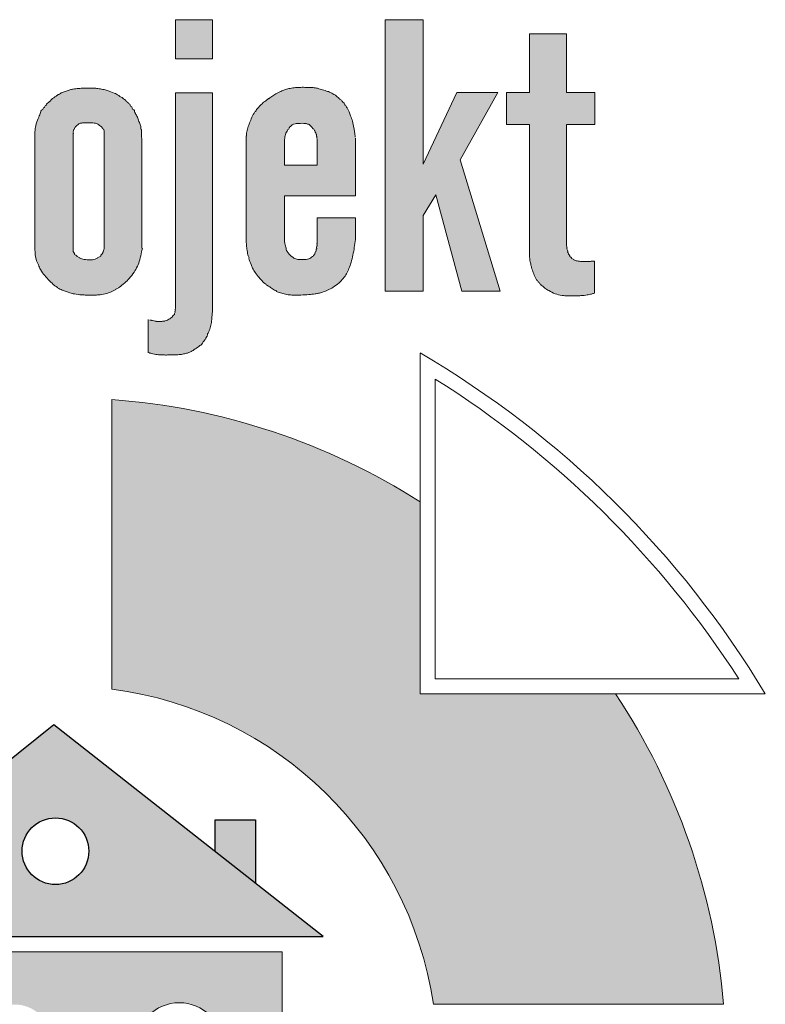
# Model space of a CAD drawing. Header units: millimetres. Extents: x -14609 to 44937, y 52278 to 67558.
# Tile 12 of 51: x 32071 to 32132, y 54079 to 54159. Entities that reach past the tile are written whole.
import ezdxf

# ---------------------------------------------------------------- set-up
doc = ezdxf.new("R2010")
doc.units = ezdxf.units.MM

msp = doc.modelspace()

# ---------------------------------------------------------------- hatches: boundary and pattern name
at = {"linetype": 'Continuous', "lineweight": 20}
for points in [[(32087.043, 54158.944), (32084.06, 54158.944), (32084.06, 54155.77), (32087.043, 54155.77)], [(32107.06, 54147.634), (32110.108, 54153.053), (32106.788, 54153.053), (32104.066, 54147.265), (32104.066, 54158.944), (32101.006, 54158.944), (32101.006, 54137.012), (32104.066, 54137.012), (32104.066, 54143.136), (32105.088, 54144.813), (32107.193, 54137.012), (32110.297, 54137.012)], [(32110.804, 54153.053), (32110.804, 54150.484), (32112.664, 54150.484), (32112.666, 54139.743), (32112.695, 54139.465), (32112.736, 54139.27), (32112.869, 54138.769), (32112.985, 54138.428), (32113.077, 54138.207), (32113.162, 54138.049), (32113.284, 54137.866), (32113.384, 54137.742), (32113.721, 54137.402), (32113.843, 54137.298), (32113.974, 54137.207), (32114.427, 54136.953), (32114.641, 54136.845), (32114.807, 54136.78), (32115.019, 54136.722), (32115.276, 54136.677), (32115.594, 54136.647), (32115.993, 54136.635), (32116.532, 54136.645), (32116.95, 54136.671), (32117.287, 54136.714), (32117.737, 54136.805), (32117.891, 54136.849), (32117.891, 54139.445), (32117.384, 54139.415), (32117.13, 54139.405), (32116.853, 54139.418), (32116.577, 54139.451), (32116.4, 54139.488), (32116.285, 54139.526), (32116.199, 54139.569), (32116.119, 54139.625), (32116.031, 54139.708), (32115.939, 54139.82), (32115.847, 54139.962), (32115.781, 54140.091), (32115.732, 54140.227), (32115.69, 54140.415), (32115.643, 54140.774), (32115.643, 54150.484), (32117.929, 54150.484), (32117.929, 54153.053), (32115.643, 54153.053), (32115.643, 54157.789), (32112.664, 54157.789), (32112.664, 54153.053)], [(32081.852, 54132.117), (32081.948, 54132.062), (32082.119, 54131.995), (32082.279, 54131.95), (32082.697, 54131.886), (32083.23, 54131.865), (32083.836, 54131.866), (32084.112, 54131.873), (32084.46, 54131.908), (32084.768, 54131.959), (32084.983, 54132.011), (32085.156, 54132.072), (32085.356, 54132.166), (32085.58, 54132.293), (32085.779, 54132.426), (32085.939, 54132.55), (32086.074, 54132.675), (32086.224, 54132.837), (32086.41, 54133.066), (32086.526, 54133.233), (32086.605, 54133.377), (32086.718, 54133.649), (32086.855, 54134.01), (32086.921, 54134.24), (32086.967, 54134.475), (32086.997, 54134.768), (32087.039, 54135.281), (32087.043, 54153.043), (32084.06, 54153.043), (32084.057, 54135.614), (32084.019, 54135.281), (32083.991, 54135.187), (32083.892, 54135.042), (32083.751, 54134.902), (32083.63, 54134.802), (32083.514, 54134.727), (32083.39, 54134.667), (32083.24, 54134.62), (32083.085, 54134.591), (32082.908, 54134.582), (32082.534, 54134.581), (32082.398, 54134.6), (32082.131, 54134.671), (32081.996, 54134.694), (32081.886, 54134.728)], [(32078.919, 54104.877, -0.335183), (32104.894, 54079.445), (32128.322, 54079.445, 0.126084), (32119.605, 54104.502), (32103.829, 54104.502), (32103.829, 54120.006, 0.124678), (32078.919, 54128.266)]]:
    msp.add_hatch(color=152, dxfattribs=at).paths.add_polyline_path(points)
h = msp.add_hatch(color=152, dxfattribs=at)
h.paths.add_polyline_path([(32072.713, 54140.346), (32072.744, 54139.977), (32072.78, 54139.753), (32072.829, 54139.562), (32072.916, 54139.323), (32073.104, 54138.878), (32073.181, 54138.727), (32073.29, 54138.562), (32073.448, 54138.36), (32073.743, 54138.014), (32073.918, 54137.83), (32074.126, 54137.638), (32074.432, 54137.384), (32074.57, 54137.285), (32074.743, 54137.188), (32075.002, 54137.071), (32075.294, 54136.96), (32075.592, 54136.87), (32075.896, 54136.802), (32076.233, 54136.75), (32076.571, 54136.72), (32077.081, 54136.705), (32077.705, 54136.71), (32077.959, 54136.728), (32078.211, 54136.767), (32078.488, 54136.832), (32078.731, 54136.91), (32078.939, 54136.999), (32079.165, 54137.118), (32079.455, 54137.296), (32079.688, 54137.458), (32079.888, 54137.617), (32080.077, 54137.788), (32080.274, 54137.991), (32080.48, 54138.226), (32080.653, 54138.451), (32080.796, 54138.662), (32080.922, 54138.884), (32081.031, 54139.115), (32081.121, 54139.354), (32081.2, 54139.626), (32081.273, 54139.959), (32081.361, 54140.49), (32081.359, 54148.765), (32081.315, 54150.088), (32081.289, 54150.23), (32081.221, 54150.447), (32081.053, 54150.912), (32080.917, 54151.213), (32080.738, 54151.561), (32080.64, 54151.719), (32080.349, 54152.12), (32080.266, 54152.21), (32079.951, 54152.508), (32079.82, 54152.608), (32079.458, 54152.847), (32079.259, 54152.955), (32078.995, 54153.073), (32078.704, 54153.179), (32078.388, 54153.272), (32078.106, 54153.334), (32077.718, 54153.392), (32077.431, 54153.419), (32076.915, 54153.426), (32076.544, 54153.416), (32076.113, 54153.376), (32075.766, 54153.326), (32075.504, 54153.268), (32075.228, 54153.182), (32074.959, 54153.078), (32074.754, 54152.98), (32074.613, 54152.895), (32074.375, 54152.73), (32074.149, 54152.585), (32074.053, 54152.508), (32073.849, 54152.303), (32073.715, 54152.175), (32073.44, 54151.841), (32073.31, 54151.655), (32073.184, 54151.442), (32073.095, 54151.256), (32072.846, 54150.621), (32072.785, 54150.425), (32072.746, 54150.223), (32072.713, 54149.914)])
h.paths.add_polyline_path([(32075.811, 54140.25), (32075.813, 54149.9), (32075.834, 54150.013), (32075.869, 54150.102), (32075.927, 54150.201), (32076.02, 54150.323), (32076.101, 54150.405), (32076.191, 54150.476), (32076.324, 54150.551), (32076.414, 54150.583), (32076.547, 54150.602), (32077.158, 54150.62), (32077.407, 54150.614), (32077.577, 54150.591), (32077.707, 54150.555), (32077.811, 54150.506), (32077.906, 54150.442), (32078.066, 54150.306), (32078.147, 54150.225), (32078.268, 54150.046), (32078.296, 54149.93), (32078.292, 54140.441), (32078.24, 54140.262), (32078.151, 54140.044), (32078.09, 54139.935), (32077.963, 54139.804), (32077.842, 54139.731), (32077.657, 54139.643), (32077.496, 54139.587), (32077.361, 54139.56), (32077.207, 54139.55), (32076.88, 54139.566), (32076.666, 54139.594), (32076.5, 54139.634), (32076.355, 54139.689), (32076.219, 54139.762), (32076.079, 54139.861), (32075.925, 54140.013), (32075.869, 54140.105)], flags=0)
h = msp.add_hatch(color=152, dxfattribs=at)
h.paths.add_polyline_path([(32089.768, 54149.541), (32089.771, 54141.024), (32089.857, 54140.272), (32089.91, 54139.948), (32089.97, 54139.703), (32090.053, 54139.465), (32090.273, 54138.927), (32090.366, 54138.749), (32090.516, 54138.514), (32090.693, 54138.268), (32090.838, 54138.093), (32091.012, 54137.911), (32091.252, 54137.687), (32091.426, 54137.541), (32091.671, 54137.363), (32092.134, 54137.056), (32092.268, 54136.986), (32092.553, 54136.881), (32092.818, 54136.8), (32093.04, 54136.754), (32093.366, 54136.715), (32093.669, 54136.698), (32094.022, 54136.703), (32094.753, 54136.743), (32095.205, 54136.787), (32095.554, 54136.839), (32095.8, 54136.897), (32096.064, 54136.983), (32096.321, 54137.089), (32096.569, 54137.213), (32096.852, 54137.379), (32097.063, 54137.52), (32097.222, 54137.644), (32097.352, 54137.763), (32097.508, 54137.928), (32097.703, 54138.161), (32097.823, 54138.324), (32097.913, 54138.475), (32098.008, 54138.681), (32098.188, 54139.154), (32098.28, 54139.442), (32098.365, 54139.785), (32098.463, 54140.281), (32098.538, 54140.78), (32098.59, 54141.205), (32098.59, 54142.939), (32095.513, 54142.939), (32095.51, 54140.86), (32095.451, 54140.444), (32095.409, 54140.29), (32095.343, 54140.122), (32095.269, 54139.98), (32095.212, 54139.898), (32095.128, 54139.813), (32095.006, 54139.709), (32094.921, 54139.656), (32094.828, 54139.619), (32094.71, 54139.595), (32094.431, 54139.568), (32094.091, 54139.568), (32093.933, 54139.588), (32093.777, 54139.627), (32093.666, 54139.672), (32093.582, 54139.726), (32093.403, 54139.854), (32093.283, 54139.96), (32093.218, 54140.036), (32093.105, 54140.201), (32093.051, 54140.308), (32092.998, 54140.48), (32092.905, 54140.828), (32092.871, 54141.045), (32092.859, 54141.165), (32092.859, 54144.707), (32098.59, 54144.707), (32098.587, 54149.384), (32098.497, 54150.063), (32098.416, 54150.519), (32098.35, 54150.788), (32098.251, 54151.086), (32098.102, 54151.467), (32097.998, 54151.684), (32097.894, 54151.859), (32097.602, 54152.287), (32097.531, 54152.372), (32097.435, 54152.459), (32096.982, 54152.841), (32096.86, 54152.924), (32096.696, 54153.012), (32096.458, 54153.114), (32096.177, 54153.208), (32095.575, 54153.392), (32095.358, 54153.438), (32095.1, 54153.468), (32094.805, 54153.479), (32094.175, 54153.481), (32093.695, 54153.452), (32093.402, 54153.41), (32093.112, 54153.349), (32092.899, 54153.284), (32092.52, 54153.136), (32092.27, 54153.016), (32092.093, 54152.915), (32091.438, 54152.463), (32091.027, 54152.117), (32090.853, 54151.951), (32090.69, 54151.774), (32090.539, 54151.586), (32090.415, 54151.402), (32090.297, 54151.192), (32090.18, 54150.94), (32089.993, 54150.457), (32089.905, 54150.193), (32089.835, 54149.905)])
h.paths.add_polyline_path([(32095.513, 54147.202), (32092.859, 54147.202), (32092.861, 54149.191), (32092.913, 54149.512), (32092.963, 54149.711), (32093.022, 54149.863), (32093.081, 54149.97), (32093.248, 54150.202), (32093.351, 54150.327), (32093.439, 54150.412), (32093.594, 54150.508), (32093.713, 54150.536), (32093.996, 54150.567), (32094.281, 54150.575), (32094.525, 54150.567), (32094.667, 54150.545), (32094.783, 54150.507), (32094.936, 54150.408), (32095.069, 54150.282), (32095.131, 54150.201), (32095.239, 54150.079), (32095.317, 54149.959), (32095.383, 54149.833), (32095.43, 54149.699), (32095.513, 54149.321)], flags=0)
at = {"linetype": 'Continuous', "lineweight": 25, "true_color": 0xdf0000}
h = msp.add_hatch(color=12, dxfattribs=at)
h.paths.add_polyline_path([(32052.945, 54084.918), (32095.987, 54084.918), (32074.257, 54102.01)])
h.paths.add_polyline_path([(32071.679, 54091.795, -1.000002), (32077.064, 54091.795, -1)], flags=0)
msp.add_hatch(color=12, dxfattribs=at).paths.add_polyline_path([(32090.539, 54094.337), (32087.263, 54094.337), (32087.263, 54091.78), (32090.539, 54089.203)])
at = {"linetype": 'Continuous', "lineweight": 20}
h = msp.add_hatch(color=152, dxfattribs=at)
h.paths.add_polyline_path([(32055.819, 54083.678), (32055.819, 54065.502), (32080.872, 54065.502), (32080.872, 54076.058, -0.999998), (32087.871, 54076.058), (32087.871, 54065.502), (32092.694, 54065.502), (32092.694, 54083.678)])
h.paths.add_polyline_path([(32066.972, 54071.447), (32061.024, 54071.447), (32061.024, 54075.704), (32066.972, 54075.704)], flags=0)
h.paths.add_polyline_path([(32061.031, 54076.647, -0.933066), (32066.965, 54076.647)], flags=0)
h.paths.add_polyline_path([(32068.096, 54075.704), (32074.044, 54075.704), (32074.044, 54071.447), (32068.096, 54071.447)], flags=0)
h.paths.add_polyline_path([(32074.037, 54076.647), (32068.103, 54076.647, -0.933066)], flags=0)

# ---------------------------------------------------------------- linework, layer by layer
at = {"color": 152, "linetype": 'Continuous', "lineweight": 20}
msp.add_line((32078.919, 54128.266), (32078.919, 54104.877), dxfattribs=at)
at = {"color": 152, "linetype": 'Continuous', "lineweight": 20, "flags": 128}
msp.add_lwpolyline([(32084.06, 54158.944), (32087.043, 54158.944), (32087.043, 54155.77), (32084.06, 54155.77)], close=True, dxfattribs=at)
for points in [[(32104.066, 54143.136), (32104.066, 54137.012), (32101.006, 54137.012), (32101.006, 54158.944), (32104.066, 54158.944), (32104.066, 54147.265)], [(32112.664, 54153.053), (32112.664, 54157.789), (32115.643, 54157.789), (32115.643, 54153.053)], [(32084.06, 54135.634), (32084.06, 54153.043), (32087.043, 54153.043), (32087.043, 54135.317)], [(32110.108, 54153.053), (32106.788, 54153.053), (32104.066, 54147.265)], [(32110.108, 54153.053), (32107.06, 54147.634)], [(32112.664, 54150.484), (32110.804, 54150.484), (32110.804, 54153.053), (32112.664, 54153.053)], [(32115.643, 54150.484), (32117.929, 54150.484), (32117.929, 54153.053), (32115.643, 54153.053)], [(32072.712, 54149.894), (32072.712, 54140.375)], [(32078.296, 54140.456), (32078.296, 54149.93)], [(32112.664, 54139.763), (32112.664, 54150.484)], [(32115.643, 54150.484), (32115.643, 54140.774)], [(32075.811, 54149.747), (32075.811, 54140.25)], [(32089.768, 54149.541), (32089.768, 54141.049)], [(32092.859, 54144.707), (32098.59, 54144.707), (32098.59, 54149.365)], [(32092.859, 54147.202), (32095.513, 54147.202), (32095.513, 54149.321)], [(32092.859, 54147.202), (32092.859, 54149.17)], [(32081.361, 54140.49), (32081.361, 54148.703)], [(32105.088, 54144.813), (32107.193, 54137.012), (32110.297, 54137.012), (32107.06, 54147.634)], [(32092.859, 54141.165), (32092.859, 54144.707)], [(32104.066, 54143.136), (32105.088, 54144.813)], [(32098.59, 54141.205), (32098.59, 54142.939), (32095.513, 54142.939), (32095.513, 54140.88)], [(32117.891, 54139.445), (32117.891, 54136.849)], [(32081.852, 54132.117), (32081.852, 54134.733)], [(32131.694, 54104.502), (32103.829, 54104.502), (32103.829, 54132.027)], [(32131.694, 54104.502), (32103.829, 54104.502), (32103.829, 54132.027)], [(32129.558, 54105.709), (32105.036, 54105.709), (32105.036, 54129.926)], [(32080.872, 54065.502), (32055.819, 54065.502), (32055.819, 54083.678), (32092.694, 54083.678), (32092.694, 54065.502), (32087.871, 54065.502)], [(32128.322, 54079.445), (32104.894, 54079.445)]]:
    msp.add_lwpolyline(points, dxfattribs=at)
at = {"color": 12, "linetype": 'Continuous', "lineweight": 25, "true_color": 0xdf0000, "flags": 128}
msp.add_lwpolyline([(32052.945, 54084.918), (32095.987, 54084.918), (32074.257, 54102.01)], close=True, dxfattribs=at)
msp.add_lwpolyline([(32087.263, 54091.78), (32087.263, 54094.337), (32090.539, 54094.337), (32090.539, 54089.203)], dxfattribs=at)
at = {"color": 12, "linetype": 'Continuous', "lineweight": 25, "true_color": 0xdf0000}
msp.add_circle((32074.372, 54091.795), 2.692, dxfattribs=at)
at = {"color": 152, "linetype": 'Continuous', "lineweight": 20}
for centre, radius, start, end in [((32063.741, 54063.578), 79.325, 31.05859, 59.64442), ((32062.889, 54062.725), 79.325, 32.81122, 57.90508), ((32075.069, 54074.964), 53.441, 57.4408, 85.86816), ((32075.069, 54074.964), 30.16, 8.54401, 82.66507), ((32075.069, 54074.964), 53.441, 4.80971, 33.5544), ((32084.372, 54076.058), 3.5, 0, 180)]:
    msp.add_arc(centre, radius, start, end, dxfattribs=at)
for points, knots in [([(32072.712, 54149.894), (32072.726, 54150.064), (32072.74, 54150.234), (32072.779, 54150.398), (32072.825, 54150.593), (32072.906, 54150.78), (32072.981, 54150.969), (32073.034, 54151.104), (32073.083, 54151.239), (32073.146, 54151.369), (32073.195, 54151.469), (32073.201, 54151.659), (32073.313, 54151.659), (32073.395, 54151.659), (32073.372, 54151.86), (32073.454, 54151.86), (32073.526, 54151.86), (32073.519, 54152.026), (32073.591, 54152.026), (32073.666, 54152.026), (32073.662, 54152.197), (32073.736, 54152.197), (32073.804, 54152.197), (32073.817, 54152.338), (32073.886, 54152.338), (32073.961, 54152.338), (32073.989, 54152.449), (32074.044, 54152.5), (32074.16, 54152.608), (32074.305, 54152.681), (32074.437, 54152.771), (32074.505, 54152.817), (32074.557, 54152.912), (32074.638, 54152.912), (32074.741, 54152.912), (32074.808, 54153.057), (32074.912, 54153.057)], [0, 0, 0, 0, 1, 1, 1, 2, 2, 2, 3, 3, 3, 4, 4, 4, 5, 5, 5, 6, 6, 6, 7, 7, 7, 8, 8, 8, 9, 9, 9, 10, 10, 10, 11, 11, 11, 12, 12, 12, 12]), ([(32074.912, 54153.057), (32075.018, 54153.105), (32075.127, 54153.147), (32075.237, 54153.185), (32075.339, 54153.221), (32075.443, 54153.253), (32075.548, 54153.279), (32075.637, 54153.302), (32075.727, 54153.32), (32075.818, 54153.335), (32075.958, 54153.359), (32076.099, 54153.376), (32076.241, 54153.39), (32076.375, 54153.404), (32076.51, 54153.415), (32076.644, 54153.421), (32076.795, 54153.427), (32076.946, 54153.426), (32077.097, 54153.425), (32077.22, 54153.425), (32077.342, 54153.424), (32077.465, 54153.417), (32077.575, 54153.41), (32077.684, 54153.397), (32077.794, 54153.383), (32077.933, 54153.364), (32078.071, 54153.343), (32078.208, 54153.314), (32078.326, 54153.289), (32078.443, 54153.259), (32078.559, 54153.225), (32078.752, 54153.167), (32078.942, 54153.099), (32079.126, 54153.017), (32079.247, 54152.963), (32079.366, 54152.904), (32079.479, 54152.834), (32079.552, 54152.79), (32079.607, 54152.693), (32079.693, 54152.693), (32079.797, 54152.693), (32079.843, 54152.512), (32079.947, 54152.512), (32080.04, 54152.512), (32080.056, 54152.318), (32080.15, 54152.318), (32080.231, 54152.318), (32080.244, 54152.149), (32080.325, 54152.149), (32080.414, 54152.149), (32080.395, 54151.933), (32080.484, 54151.933), (32080.584, 54151.933), (32080.56, 54151.692), (32080.659, 54151.692), (32080.749, 54151.692), (32080.752, 54151.537), (32080.793, 54151.458), (32080.848, 54151.353), (32080.9, 54151.248), (32080.95, 54151.142), (32080.999, 54151.039), (32081.046, 54150.935), (32081.085, 54150.829), (32081.109, 54150.765), (32081.13, 54150.7), (32081.153, 54150.636), (32081.188, 54150.536), (32081.227, 54150.438), (32081.259, 54150.336), (32081.286, 54150.252), (32081.228, 54150.077), (32081.316, 54150.077), (32081.357, 54150.077), (32081.321, 54149.996), (32081.321, 54149.955), (32081.329, 54149.538), (32081.343, 54149.121), (32081.361, 54148.703)], [0, 0, 0, 0, 1, 1, 1, 2, 2, 2, 3, 3, 3, 4, 4, 4, 5, 5, 5, 6, 6, 6, 7, 7, 7, 8, 8, 8, 9, 9, 9, 10, 10, 10, 11, 11, 11, 12, 12, 12, 13, 13, 13, 14, 14, 14, 15, 15, 15, 16, 16, 16, 17, 17, 17, 18, 18, 18, 19, 19, 19, 20, 20, 20, 21, 21, 21, 22, 22, 22, 23, 23, 23, 24, 24, 24, 25, 25, 25, 26, 26, 26, 26]), ([(32090.661, 54151.74), (32090.79, 54151.893), (32090.932, 54152.036), (32091.084, 54152.167), (32091.15, 54152.224), (32091.198, 54152.336), (32091.286, 54152.336), (32091.355, 54152.336), (32091.377, 54152.469), (32091.446, 54152.469), (32091.518, 54152.469), (32091.552, 54152.592), (32091.624, 54152.592), (32091.683, 54152.592), (32091.711, 54152.692), (32091.77, 54152.692), (32091.833, 54152.692), (32091.863, 54152.799), (32091.926, 54152.799), (32091.993, 54152.799), (32092.024, 54152.914), (32092.091, 54152.914), (32092.157, 54152.914), (32092.198, 54153.013), (32092.265, 54153.013), (32092.348, 54153.013), (32092.413, 54153.089), (32092.488, 54153.123), (32092.593, 54153.169), (32092.7, 54153.209), (32092.806, 54153.25), (32092.853, 54153.267), (32092.9, 54153.285), (32092.947, 54153.301), (32093.068, 54153.341), (32093.193, 54153.37), (32093.318, 54153.394), (32093.466, 54153.423), (32093.616, 54153.446), (32093.766, 54153.458), (32093.842, 54153.464), (32093.918, 54153.472), (32093.994, 54153.472), (32094.059, 54153.472), (32094.123, 54153.479), (32094.187, 54153.481), (32094.334, 54153.486), (32094.481, 54153.481), (32094.628, 54153.48), (32094.743, 54153.479), (32094.857, 54153.48), (32094.971, 54153.476), (32095.105, 54153.471), (32095.239, 54153.458), (32095.371, 54153.436), (32095.428, 54153.426), (32095.485, 54153.414), (32095.542, 54153.401), (32095.68, 54153.367), (32095.815, 54153.319), (32095.951, 54153.277), (32096.086, 54153.235), (32096.222, 54153.197), (32096.355, 54153.152)], [0, 0, 0, 0, 1, 1, 1, 2, 2, 2, 3, 3, 3, 4, 4, 4, 5, 5, 5, 6, 6, 6, 7, 7, 7, 8, 8, 8, 9, 9, 9, 10, 10, 10, 11, 11, 11, 12, 12, 12, 13, 13, 13, 14, 14, 14, 15, 15, 15, 16, 16, 16, 17, 17, 17, 18, 18, 18, 19, 19, 19, 20, 20, 20, 21, 21, 21, 21]), ([(32096.626, 54153.045), (32096.73, 54152.998), (32096.811, 54152.883), (32096.924, 54152.883), (32096.974, 54152.883), (32096.993, 54152.792), (32097.043, 54152.792), (32097.11, 54152.792), (32097.128, 54152.662), (32097.195, 54152.662), (32097.27, 54152.662), (32097.291, 54152.515), (32097.367, 54152.515), (32097.44, 54152.515), (32097.459, 54152.371), (32097.532, 54152.371), (32097.596, 54152.371), (32097.586, 54152.219), (32097.65, 54152.219), (32097.721, 54152.219), (32097.697, 54152.042), (32097.768, 54152.042), (32097.858, 54152.042), (32097.872, 54151.895), (32097.92, 54151.819), (32098.042, 54151.625), (32098.129, 54151.409), (32098.211, 54151.193), (32098.266, 54151.048), (32098.318, 54150.903), (32098.359, 54150.755), (32098.409, 54150.576), (32098.442, 54150.393), (32098.473, 54150.21), (32098.492, 54150.098), (32098.51, 54149.986), (32098.525, 54149.873), (32098.544, 54149.736), (32098.559, 54149.597), (32098.577, 54149.459)], [0, 0, 0, 0, 1, 1, 1, 2, 2, 2, 3, 3, 3, 4, 4, 4, 5, 5, 5, 6, 6, 6, 7, 7, 7, 8, 8, 8, 9, 9, 9, 10, 10, 10, 11, 11, 11, 12, 12, 12, 13, 13, 13, 13]), ([(32089.768, 54149.541), (32089.847, 54149.541), (32089.795, 54149.697), (32089.809, 54149.774), (32089.837, 54149.923), (32089.869, 54150.07), (32089.912, 54150.215), (32089.952, 54150.349), (32090.001, 54150.481), (32090.051, 54150.613), (32090.108, 54150.763), (32090.166, 54150.914), (32090.233, 54151.06), (32090.303, 54151.212), (32090.383, 54151.36), (32090.476, 54151.498)], [0, 0, 0, 0, 1, 1, 1, 2, 2, 2, 3, 3, 3, 4, 4, 4, 5, 5, 5, 5]), ([(32075.811, 54149.747), (32075.87, 54149.747), (32075.757, 54149.924), (32075.815, 54149.924), (32075.855, 54149.924), (32075.803, 54150.04), (32075.843, 54150.04), (32075.923, 54150.04), (32075.881, 54150.25), (32075.961, 54150.25), (32076.008, 54150.25), (32076.004, 54150.357), (32076.051, 54150.357), (32076.105, 54150.357), (32076.119, 54150.463), (32076.172, 54150.463), (32076.212, 54150.463), (32076.234, 54150.525), (32076.274, 54150.525), (32076.314, 54150.525), (32076.344, 54150.575), (32076.383, 54150.575), (32076.423, 54150.575), (32076.46, 54150.598), (32076.499, 54150.598), (32076.542, 54150.598), (32076.584, 54150.605), (32076.626, 54150.607), (32076.722, 54150.611), (32076.818, 54150.611), (32076.914, 54150.613), (32077.076, 54150.617), (32077.238, 54150.626), (32077.4, 54150.615), (32077.467, 54150.61), (32077.531, 54150.587), (32077.598, 54150.587), (32077.67, 54150.587), (32077.728, 54150.513), (32077.799, 54150.513), (32077.858, 54150.513), (32077.885, 54150.412), (32077.944, 54150.412), (32077.998, 54150.412), (32078.012, 54150.306), (32078.066, 54150.306), (32078.107, 54150.306), (32078.111, 54150.22), (32078.152, 54150.22), (32078.195, 54150.22), (32078.185, 54150.115), (32078.229, 54150.115), (32078.266, 54150.115), (32078.276, 54150.056), (32078.296, 54149.93)], [0, 0, 0, 0, 1, 1, 1, 2, 2, 2, 3, 3, 3, 4, 4, 4, 5, 5, 5, 6, 6, 6, 7, 7, 7, 8, 8, 8, 9, 9, 9, 10, 10, 10, 11, 11, 11, 12, 12, 12, 13, 13, 13, 14, 14, 14, 15, 15, 15, 16, 16, 16, 17, 17, 17, 18, 18, 18, 18]), ([(32092.859, 54149.17), (32092.877, 54149.305), (32092.896, 54149.441), (32092.927, 54149.575), (32092.957, 54149.708), (32093.001, 54149.84), (32093.072, 54149.955), (32093.096, 54149.995), (32093.105, 54150.071), (32093.152, 54150.071), (32093.26, 54150.071), (32093.242, 54150.326), (32093.35, 54150.326), (32093.4, 54150.326), (32093.409, 54150.429), (32093.459, 54150.429), (32093.492, 54150.429), (32093.507, 54150.485), (32093.539, 54150.485), (32093.572, 54150.485), (32093.598, 54150.519), (32093.63, 54150.519), (32093.692, 54150.519), (32093.75, 54150.549), (32093.811, 54150.549), (32093.885, 54150.549), (32093.958, 54150.569), (32094.032, 54150.569), (32094.121, 54150.569), (32094.21, 54150.575), (32094.299, 54150.575), (32094.382, 54150.575), (32094.465, 54150.565), (32094.548, 54150.565), (32094.635, 54150.565), (32094.712, 54150.501), (32094.798, 54150.501), (32094.839, 54150.501), (32094.862, 54150.437), (32094.903, 54150.437), (32094.933, 54150.437), (32095.03, 54150.264), (32095.084, 54150.264), (32095.117, 54150.264), (32095.11, 54150.186), (32095.143, 54150.186), (32095.185, 54150.186), (32095.186, 54150.092), (32095.228, 54150.092), (32095.266, 54150.092), (32095.255, 54149.998), (32095.293, 54149.998), (32095.361, 54149.998), (32095.322, 54149.82), (32095.389, 54149.82), (32095.43, 54149.82), (32095.388, 54149.703), (32095.429, 54149.703), (32095.494, 54149.703), (32095.408, 54149.513), (32095.473, 54149.513), (32095.521, 54149.513), (32095.455, 54149.374), (32095.503, 54149.374)], [0, 0, 0, 0, 1, 1, 1, 2, 2, 2, 3, 3, 3, 4, 4, 4, 5, 5, 5, 6, 6, 6, 7, 7, 7, 8, 8, 8, 9, 9, 9, 10, 10, 10, 11, 11, 11, 12, 12, 12, 13, 13, 13, 14, 14, 14, 15, 15, 15, 16, 16, 16, 17, 17, 17, 18, 18, 18, 19, 19, 19, 20, 20, 20, 21, 21, 21, 21]), ([(32098.59, 54141.205), (32098.564, 54140.99), (32098.539, 54140.774), (32098.507, 54140.559), (32098.476, 54140.348), (32098.439, 54140.139), (32098.396, 54139.93), (32098.355, 54139.731), (32098.309, 54139.532), (32098.249, 54139.339), (32098.197, 54139.17), (32098.134, 54139.005), (32098.071, 54138.839), (32098.017, 54138.699), (32097.962, 54138.558), (32097.888, 54138.428), (32097.812, 54138.296), (32097.717, 54138.175), (32097.619, 54138.057), (32097.51, 54137.927), (32097.398, 54137.8), (32097.272, 54137.688), (32097.12, 54137.551), (32096.948, 54137.436), (32096.772, 54137.33), (32096.649, 54137.256), (32096.525, 54137.186), (32096.396, 54137.124), (32096.25, 54137.054), (32096.099, 54136.993), (32095.944, 54136.942), (32095.833, 54136.905), (32095.721, 54136.873), (32095.606, 54136.849), (32095.519, 54136.831), (32095.432, 54136.817), (32095.344, 54136.805), (32095.172, 54136.781), (32095, 54136.763), (32094.827, 54136.748), (32094.617, 54136.731), (32094.406, 54136.721), (32094.194, 54136.711), (32094.016, 54136.702), (32093.837, 54136.694), (32093.659, 54136.698), (32093.528, 54136.701), (32093.397, 54136.711), (32093.267, 54136.725), (32093.122, 54136.74), (32092.978, 54136.76), (32092.838, 54136.795), (32092.706, 54136.827), (32092.577, 54136.873), (32092.448, 54136.918), (32092.367, 54136.946), (32092.127, 54137.013), (32092.212, 54137.013), (32092.302, 54137.013), (32092.056, 54137.105), (32091.98, 54137.156), (32091.878, 54137.224), (32091.776, 54137.292), (32091.675, 54137.361), (32091.576, 54137.429), (32091.264, 54137.574), (32091.384, 54137.574)], [0, 0, 0, 0, 1, 1, 1, 2, 2, 2, 3, 3, 3, 4, 4, 4, 5, 5, 5, 6, 6, 6, 7, 7, 7, 8, 8, 8, 9, 9, 9, 10, 10, 10, 11, 11, 11, 12, 12, 12, 13, 13, 13, 14, 14, 14, 15, 15, 15, 16, 16, 16, 17, 17, 17, 18, 18, 18, 19, 19, 19, 20, 20, 20, 21, 21, 21, 22, 22, 22, 22]), ([(32092.859, 54141.165), (32092.869, 54141.063), (32092.879, 54140.962), (32092.898, 54140.862), (32092.922, 54140.739), (32092.96, 54140.618), (32092.993, 54140.496), (32093.014, 54140.422), (32092.988, 54140.279), (32093.064, 54140.279), (32093.099, 54140.279), (32093.079, 54140.186), (32093.115, 54140.186), (32093.155, 54140.186), (32093.142, 54140.085), (32093.182, 54140.085), (32093.216, 54140.085), (32093.209, 54140.004), (32093.243, 54140.004), (32093.292, 54140.004), (32093.298, 54139.9), (32093.348, 54139.9), (32093.392, 54139.9), (32093.408, 54139.816), (32093.452, 54139.816), (32093.484, 54139.816), (32093.5, 54139.763), (32093.532, 54139.763), (32093.569, 54139.763), (32093.584, 54139.698), (32093.62, 54139.698), (32093.679, 54139.698), (32093.723, 54139.626), (32093.782, 54139.626), (32093.84, 54139.626), (32093.893, 54139.584), (32093.951, 54139.584), (32093.998, 54139.584), (32094.045, 54139.568), (32094.092, 54139.568), (32094.155, 54139.568), (32094.218, 54139.567), (32094.281, 54139.567), (32094.339, 54139.567), (32094.398, 54139.569), (32094.457, 54139.569), (32094.514, 54139.569), (32094.569, 54139.586), (32094.626, 54139.586), (32094.7, 54139.586), (32094.769, 54139.623), (32094.842, 54139.623), (32094.898, 54139.623), (32094.936, 54139.7), (32094.993, 54139.7), (32095.049, 54139.7), (32095.065, 54139.807), (32095.121, 54139.807), (32095.169, 54139.807), (32095.174, 54139.909), (32095.221, 54139.909), (32095.263, 54139.909), (32095.247, 54140.015), (32095.289, 54140.015), (32095.362, 54140.015), (32095.308, 54140.212), (32095.381, 54140.212), (32095.46, 54140.212), (32095.371, 54140.439), (32095.45, 54140.439), (32095.519, 54140.439), (32095.412, 54140.644), (32095.481, 54140.644), (32095.56, 54140.644), (32095.434, 54140.88), (32095.513, 54140.88)], [0, 0, 0, 0, 1, 1, 1, 2, 2, 2, 3, 3, 3, 4, 4, 4, 5, 5, 5, 6, 6, 6, 7, 7, 7, 8, 8, 8, 9, 9, 9, 10, 10, 10, 11, 11, 11, 12, 12, 12, 13, 13, 13, 14, 14, 14, 15, 15, 15, 16, 16, 16, 17, 17, 17, 18, 18, 18, 19, 19, 19, 20, 20, 20, 21, 21, 21, 22, 22, 22, 23, 23, 23, 24, 24, 24, 25, 25, 25, 25]), ([(32074.31, 54137.482), (32074.166, 54137.601), (32074.025, 54137.722), (32073.895, 54137.853), (32073.761, 54137.988), (32073.638, 54138.133), (32073.515, 54138.279), (32073.387, 54138.432), (32073.258, 54138.587), (32073.163, 54138.76), (32073.097, 54138.88), (32073.046, 54139.009), (32072.993, 54139.137), (32072.93, 54139.289), (32072.864, 54139.44), (32072.818, 54139.596), (32072.746, 54139.846), (32072.727, 54140.111), (32072.712, 54140.375)], [0, 0, 0, 0, 1, 1, 1, 2, 2, 2, 3, 3, 3, 4, 4, 4, 5, 5, 5, 6, 6, 6, 6]), ([(32081.361, 54140.49), (32081.455, 54140.49), (32081.333, 54140.303), (32081.318, 54140.21), (32081.281, 54139.988), (32081.239, 54139.765), (32081.179, 54139.547), (32081.13, 54139.37), (32081.069, 54139.195), (32080.993, 54139.028), (32080.915, 54138.859), (32080.822, 54138.697), (32080.718, 54138.543), (32080.6, 54138.37), (32080.469, 54138.208), (32080.33, 54138.052), (32080.214, 54137.923), (32080.093, 54137.799), (32079.964, 54137.683), (32079.816, 54137.551), (32079.658, 54137.43), (32079.492, 54137.32)], [0, 0, 0, 0, 1, 1, 1, 2, 2, 2, 3, 3, 3, 4, 4, 4, 5, 5, 5, 6, 6, 6, 7, 7, 7, 7]), ([(32089.981, 54139.669), (32090.079, 54139.669), (32089.928, 54139.858), (32089.909, 54139.955), (32089.894, 54140.03), (32089.882, 54140.105), (32089.871, 54140.18), (32089.849, 54140.329), (32089.831, 54140.479), (32089.814, 54140.629), (32089.798, 54140.769), (32089.782, 54140.909), (32089.768, 54141.049)], [0, 0, 0, 0, 1, 1, 1, 2, 2, 2, 3, 3, 3, 4, 4, 4, 4]), ([(32117.891, 54139.445), (32117.925, 54139.445), (32117.755, 54139.44), (32117.789, 54139.44), (32117.863, 54139.44), (32117.642, 54139.433), (32117.57, 54139.429), (32117.464, 54139.422), (32117.358, 54139.411), (32117.252, 54139.407), (32117.089, 54139.4), (32116.926, 54139.409), (32116.764, 54139.426), (32116.651, 54139.438), (32116.54, 54139.454), (32116.429, 54139.481), (32116.36, 54139.498), (32116.159, 54139.552), (32116.229, 54139.552), (32116.306, 54139.552), (32115.969, 54139.692), (32116.046, 54139.692), (32116.113, 54139.692), (32115.853, 54139.848), (32115.92, 54139.848), (32115.997, 54139.848), (32115.725, 54140.046), (32115.802, 54140.046), (32115.859, 54140.046), (32115.682, 54140.205), (32115.739, 54140.205), (32115.829, 54140.205), (32115.59, 54140.47), (32115.681, 54140.47), (32115.724, 54140.47), (32115.621, 54140.597), (32115.664, 54140.597), (32115.723, 54140.597), (32115.583, 54140.774), (32115.643, 54140.774)], [0, 0, 0, 0, 1, 1, 1, 2, 2, 2, 3, 3, 3, 4, 4, 4, 5, 5, 5, 6, 6, 6, 7, 7, 7, 8, 8, 8, 9, 9, 9, 10, 10, 10, 11, 11, 11, 12, 12, 12, 13, 13, 13, 13]), ([(32077.8, 54139.709), (32077.663, 54139.64), (32077.521, 54139.583), (32077.374, 54139.561), (32077.264, 54139.546), (32077.151, 54139.55), (32077.039, 54139.556), (32076.887, 54139.564), (32076.737, 54139.575), (32076.59, 54139.61), (32076.509, 54139.629), (32076.271, 54139.689), (32076.354, 54139.689), (32076.451, 54139.689), (32076.01, 54139.84), (32076.107, 54139.84), (32076.196, 54139.84), (32075.829, 54140.024), (32075.917, 54140.024), (32075.999, 54140.024), (32075.727, 54140.25), (32075.811, 54140.25)], [0, 0, 0, 0, 1, 1, 1, 2, 2, 2, 3, 3, 3, 4, 4, 4, 5, 5, 5, 6, 6, 6, 7, 7, 7, 7]), ([(32078.186, 54140.123), (32078.283, 54140.123), (32077.951, 54139.876), (32078.044, 54139.876), (32078.141, 54139.876), (32077.699, 54139.709), (32077.8, 54139.709)], [0, 0, 0, 0, 1, 1, 1, 2, 2, 2, 2]), ([(32091.104, 54137.823), (32091.007, 54137.915), (32090.911, 54138.01), (32090.822, 54138.111), (32090.707, 54138.242), (32090.604, 54138.384), (32090.506, 54138.529), (32090.429, 54138.643), (32090.355, 54138.758), (32090.295, 54138.881), (32090.249, 54138.976), (32090.211, 54139.075), (32090.171, 54139.173), (32090.105, 54139.337), (32090.034, 54139.5), (32089.981, 54139.669)], [0, 0, 0, 0, 1, 1, 1, 2, 2, 2, 3, 3, 3, 4, 4, 4, 5, 5, 5, 5]), ([(32112.664, 54139.763), (32112.674, 54139.642), (32112.683, 54139.52), (32112.706, 54139.401), (32112.729, 54139.284), (32112.765, 54139.169), (32112.794, 54139.053), (32112.804, 54139.012), (32112.814, 54138.971), (32112.824, 54138.93), (32112.859, 54138.79), (32112.904, 54138.653), (32112.953, 54138.516), (32113.003, 54138.374), (32113.058, 54138.233), (32113.131, 54138.101), (32113.169, 54138.033), (32113.179, 54137.904), (32113.257, 54137.904), (32113.324, 54137.904), (32113.313, 54137.745), (32113.38, 54137.745), (32113.452, 54137.745), (32113.459, 54137.592), (32113.531, 54137.592), (32113.6, 54137.592), (32113.607, 54137.444), (32113.676, 54137.444), (32113.771, 54137.444), (32113.816, 54137.315), (32113.893, 54137.261), (32113.998, 54137.186), (32114.113, 54137.126), (32114.227, 54137.063), (32114.388, 54136.975), (32114.546, 54136.88), (32114.716, 54136.813), (32114.896, 54136.742), (32115.089, 54136.702), (32115.283, 54136.676), (32115.427, 54136.657), (32115.571, 54136.647), (32115.716, 54136.641), (32115.949, 54136.631), (32116.182, 54136.634), (32116.415, 54136.641), (32116.546, 54136.645), (32116.677, 54136.65), (32116.808, 54136.66), (32116.979, 54136.672), (32117.151, 54136.691), (32117.32, 54136.72), (32117.43, 54136.739), (32117.539, 54136.762), (32117.649, 54136.786), (32117.731, 54136.803), (32117.808, 54136.849), (32117.891, 54136.849)], [0, 0, 0, 0, 1, 1, 1, 2, 2, 2, 3, 3, 3, 4, 4, 4, 5, 5, 5, 6, 6, 6, 7, 7, 7, 8, 8, 8, 9, 9, 9, 10, 10, 10, 11, 11, 11, 12, 12, 12, 13, 13, 13, 14, 14, 14, 15, 15, 15, 16, 16, 16, 17, 17, 17, 18, 18, 18, 19, 19, 19, 19]), ([(32079.247, 54137.166), (32079.111, 54137.085), (32078.971, 54137.009), (32078.825, 54136.947), (32078.681, 54136.886), (32078.53, 54136.841), (32078.377, 54136.804), (32078.209, 54136.763), (32078.038, 54136.733), (32077.866, 54136.719), (32077.744, 54136.709), (32077.621, 54136.707), (32077.498, 54136.705), (32077.289, 54136.703), (32077.079, 54136.704), (32076.87, 54136.708), (32076.749, 54136.711), (32076.628, 54136.716), (32076.508, 54136.724), (32076.305, 54136.738), (32076.103, 54136.763), (32075.904, 54136.8), (32075.784, 54136.823), (32075.665, 54136.85), (32075.548, 54136.882), (32075.334, 54136.941), (32075.125, 54137.017), (32074.921, 54137.105), (32074.793, 54137.161), (32074.666, 54137.222), (32074.55, 54137.298)], [0, 0, 0, 0, 1, 1, 1, 2, 2, 2, 3, 3, 3, 4, 4, 4, 5, 5, 5, 6, 6, 6, 7, 7, 7, 8, 8, 8, 9, 9, 9, 10, 10, 10, 10]), ([(32084.06, 54135.634), (32084.099, 54135.634), (32084.007, 54135.519), (32084.045, 54135.519), (32084.099, 54135.519), (32083.975, 54135.357), (32084.03, 54135.357), (32084.093, 54135.357), (32083.925, 54135.176), (32083.986, 54135.176), (32084.068, 54135.176), (32083.75, 54134.981), (32083.833, 54134.981), (32083.917, 54134.981), (32083.568, 54134.817), (32083.65, 54134.817), (32083.735, 54134.817), (32083.348, 54134.686), (32083.433, 54134.686), (32083.508, 54134.686), (32083.143, 54134.614), (32083.219, 54134.614), (32083.284, 54134.614), (32082.961, 54134.586), (32083.026, 54134.586), (32083.121, 54134.586), (32082.836, 54134.583), (32082.741, 54134.582), (32082.668, 54134.581), (32082.446, 54134.582), (32082.52, 54134.582), (32082.587, 54134.582), (32082.254, 54134.618), (32082.322, 54134.618), (32082.39, 54134.618), (32082.057, 54134.672), (32082.125, 54134.672), (32082.165, 54134.672), (32081.966, 54134.691), (32082.007, 54134.691)], [0, 0, 0, 0, 1, 1, 1, 2, 2, 2, 3, 3, 3, 4, 4, 4, 5, 5, 5, 6, 6, 6, 7, 7, 7, 8, 8, 8, 9, 9, 9, 10, 10, 10, 11, 11, 11, 12, 12, 12, 13, 13, 13, 13]), ([(32086.705, 54133.617), (32086.764, 54133.767), (32086.826, 54133.916), (32086.874, 54134.07), (32086.917, 54134.21), (32086.95, 54134.353), (32086.97, 54134.498), (32086.992, 54134.66), (32087, 54134.823), (32087.012, 54134.985), (32087.021, 54135.096), (32087.031, 54135.207), (32087.043, 54135.317)], [0, 0, 0, 0, 1, 1, 1, 2, 2, 2, 3, 3, 3, 4, 4, 4, 4]), ([(32086.038, 54132.639), (32086.164, 54132.639), (32086.211, 54132.82), (32086.292, 54132.917), (32086.404, 54133.053), (32086.513, 54133.194), (32086.592, 54133.35)], [0, 0, 0, 0, 1, 1, 1, 2, 2, 2, 2]), ([(32081.831, 54132.112), (32081.834, 54132.112), (32081.998, 54132.009), (32082.08, 54132.009), (32082.136, 54132.009), (32082.185, 54131.959), (32082.241, 54131.959), (32082.322, 54131.959), (32082.4, 54131.917), (32082.481, 54131.917), (32082.554, 54131.917), (32082.625, 54131.886), (32082.698, 54131.886), (32082.786, 54131.886), (32082.874, 54131.877), (32082.963, 54131.874), (32083.063, 54131.871), (32083.163, 54131.866), (32083.262, 54131.865), (32083.366, 54131.864), (32083.47, 54131.868), (32083.573, 54131.869), (32083.702, 54131.869), (32083.831, 54131.864), (32083.959, 54131.867), (32084.092, 54131.869), (32084.225, 54131.881), (32084.358, 54131.896), (32084.479, 54131.91), (32084.6, 54131.927), (32084.72, 54131.949), (32084.826, 54131.969), (32084.93, 54131.993), (32085.032, 54132.026), (32085.167, 54132.071), (32085.296, 54132.132), (32085.422, 54132.201)], [0, 0, 0, 0, 1, 1, 1, 2, 2, 2, 3, 3, 3, 4, 4, 4, 5, 5, 5, 6, 6, 6, 7, 7, 7, 8, 8, 8, 9, 9, 9, 10, 10, 10, 11, 11, 11, 12, 12, 12, 12])]:
    msp.add_open_spline(points, degree=3, knots=knots, dxfattribs=at)
for points in [[(32096.355, 54153.152), (32096.452, 54153.152), (32096.529, 54153.045), (32096.626, 54153.045)], [(32090.476, 54151.498), (32090.578, 54151.498), (32090.559, 54151.74), (32090.661, 54151.74)], [(32078.296, 54140.456), (32078.271, 54140.343), (32078.232, 54140.233), (32078.186, 54140.123)], [(32074.55, 54137.298), (32074.651, 54137.298), (32074.208, 54137.482), (32074.31, 54137.482)], [(32079.492, 54137.32), (32079.589, 54137.32), (32079.15, 54137.166), (32079.247, 54137.166)], [(32091.384, 54137.574), (32091.287, 54137.652), (32090.979, 54137.823), (32091.104, 54137.823)], [(32086.592, 54133.35), (32086.688, 54133.35), (32086.608, 54133.617), (32086.705, 54133.617)], [(32085.673, 54132.353), (32085.802, 54132.438), (32085.927, 54132.532), (32086.038, 54132.639)], [(32085.422, 54132.201), (32085.52, 54132.201), (32085.575, 54132.353), (32085.673, 54132.353)]]:
    msp.add_open_spline(points, degree=3, dxfattribs=at)

doc.saveas('drawing.dxf')
